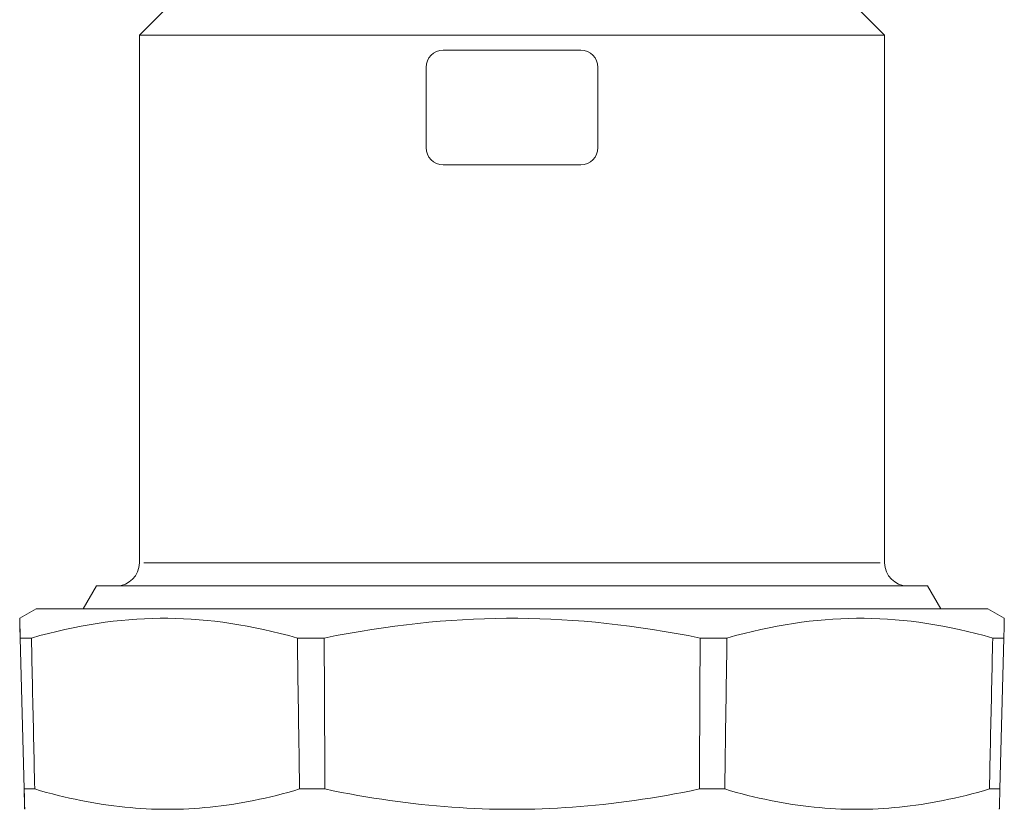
# Model space of a CAD drawing. Header units: millimetres. Extents: x 17747 to 112039, y -74980 to 446921.
# Tile 166 of 256: x 62976 to 63062, y -68408 to -68339. Entities that reach past the tile are written whole.
import ezdxf

# ---------------------------------------------------------------- set-up
doc = ezdxf.new("R2010")
doc.units = ezdxf.units.MM
doc.layers.add('UT_ZARIZENI - ARMATURY', color=6, linetype='Continuous', lineweight=5)

msp = doc.modelspace()

# ---------------------------------------------------------------- linework, layer by layer
at = {"layer": 'UT_ZARIZENI - ARMATURY'}
for p, q in [((62989.079, -68337.062), (62986.079, -68340.062)), ((63048.079, -68337.062), (63051.079, -68340.062)), ((62986.079, -68340.062), (63051.079, -68340.062)), ((62986.079, -68340.062), (62986.079, -68386.112)), ((63051.079, -68340.062), (63051.079, -68386.112)), ((63012.579, -68341.362), (63018.579, -68341.362)), ((63018.579, -68341.362), (63024.579, -68341.362)), ((63011.079, -68349.862), (63011.079, -68342.862)), ((63026.079, -68349.862), (63026.079, -68342.862)), ((63012.579, -68351.362), (63018.579, -68351.362)), ((63018.579, -68351.362), (63024.579, -68351.362)), ((62986.479, -68386.112), (63050.679, -68386.112)), ((62982.329, -68388.112), (62981.174, -68390.112)), ((62982.329, -68388.112), (63054.829, -68388.112)), ((63054.829, -68388.112), (63055.984, -68390.112)), ((62977.079, -68390.112), (62975.643, -68390.941)), ((62977.079, -68390.112), (63060.079, -68390.112)), ((63060.079, -68390.112), (63061.516, -68390.941)), ((62975.643, -68390.943), (62975.642, -68390.943)), ((62975.642, -68390.943), (62975.642, -68390.955)), ((62975.642, -68390.955), (62975.643, -68390.979)), ((62975.643, -68390.955), (62975.643, -68390.943)), ((62975.644, -68390.979), (62975.643, -68390.955)), ((62975.643, -68390.979), (62975.643, -68391.016)), ((62975.643, -68391.016), (62975.644, -68391.065)), ((62975.646, -68391.016), (62975.644, -68390.979)), ((62975.644, -68391.065), (62975.646, -68391.127)), ((62975.647, -68391.065), (62975.646, -68391.016)), ((62975.646, -68391.127), (62975.647, -68391.201)), ((62975.649, -68391.127), (62975.647, -68391.065)), ((62975.647, -68391.201), (62975.649, -68391.287)), ((62975.652, -68391.201), (62975.649, -68391.127)), ((62975.654, -68391.287), (62975.652, -68391.201)), ((62983.794, -68391.201), (62983.104, -68391.287)), ((62984.481, -68391.127), (62983.794, -68391.201)), ((62985.166, -68391.065), (62984.481, -68391.127)), ((62985.848, -68391.016), (62985.166, -68391.065)), ((62986.529, -68390.979), (62985.848, -68391.016)), ((62987.209, -68390.955), (62986.529, -68390.979)), ((62987.889, -68390.943), (62987.209, -68390.955)), ((62988.569, -68390.943), (62987.889, -68390.943)), ((62989.249, -68390.955), (62988.569, -68390.943)), ((62989.93, -68390.979), (62989.249, -68390.955)), ((62990.612, -68391.016), (62989.93, -68390.979)), ((62991.297, -68391.065), (62990.612, -68391.016)), ((62991.984, -68391.127), (62991.297, -68391.065)), ((62992.674, -68391.201), (62991.984, -68391.127)), ((62993.367, -68391.287), (62992.674, -68391.201)), ((63012.317, -68391.201), (63011.339, -68391.287)), ((63013.29, -68391.127), (63012.317, -68391.201)), ((63014.26, -68391.065), (63013.29, -68391.127)), ((63015.226, -68391.016), (63014.26, -68391.065)), ((63016.19, -68390.979), (63015.226, -68391.016)), ((63017.152, -68390.955), (63016.19, -68390.979)), ((63018.113, -68390.943), (63017.152, -68390.955)), ((63019.074, -68390.943), (63018.113, -68390.943)), ((63020.035, -68390.955), (63019.074, -68390.943)), ((63020.997, -68390.979), (63020.035, -68390.955)), ((63021.961, -68391.016), (63020.997, -68390.979)), ((63022.928, -68391.065), (63021.961, -68391.016)), ((63023.897, -68391.127), (63022.928, -68391.065)), ((63024.871, -68391.201), (63023.897, -68391.127)), ((63025.849, -68391.287), (63024.871, -68391.201)), ((63044.509, -68391.201), (63043.816, -68391.287)), ((63045.198, -68391.127), (63044.509, -68391.201)), ((63045.885, -68391.065), (63045.198, -68391.127)), ((63046.569, -68391.016), (63045.885, -68391.065)), ((63047.251, -68390.979), (63046.569, -68391.016)), ((63047.931, -68390.955), (63047.251, -68390.979)), ((63048.611, -68390.943), (63047.931, -68390.955)), ((63049.29, -68390.943), (63048.611, -68390.943)), ((63049.969, -68390.955), (63049.29, -68390.943)), ((63050.649, -68390.979), (63049.969, -68390.955)), ((63051.329, -68391.016), (63050.649, -68390.979)), ((63052.011, -68391.065), (63051.329, -68391.016)), ((63052.696, -68391.127), (63052.011, -68391.065)), ((63053.382, -68391.201), (63052.696, -68391.127)), ((63054.072, -68391.287), (63053.382, -68391.201)), ((63061.51, -68391.233), (63061.509, -68391.294)), ((63061.512, -68391.177), (63061.51, -68391.233)), ((63061.513, -68391.127), (63061.512, -68391.177)), ((63061.514, -68391.084), (63061.513, -68391.127)), ((63061.515, -68391.014), (63061.514, -68391.046)), ((63061.514, -68391.046), (63061.514, -68391.084)), ((63061.516, -68390.968), (63061.515, -68390.988)), ((63061.515, -68390.988), (63061.515, -68391.014)), ((63061.516, -68390.941), (63061.516, -68390.944)), ((63061.516, -68390.944), (63061.516, -68390.953)), ((63061.516, -68390.953), (63061.516, -68390.968)), ((62975.649, -68391.287), (62975.651, -68391.387)), ((62975.651, -68391.387), (62975.654, -68391.499)), ((62975.657, -68391.387), (62975.654, -68391.287)), ((62975.654, -68391.499), (62975.657, -68391.624)), ((62975.66, -68391.499), (62975.657, -68391.387)), ((62975.657, -68391.624), (62975.66, -68391.763)), ((62975.664, -68391.624), (62975.66, -68391.499)), ((62975.66, -68391.763), (62975.664, -68391.915)), ((62975.668, -68391.763), (62975.664, -68391.624)), ((62975.664, -68391.915), (62975.668, -68392.08)), ((62975.672, -68391.915), (62975.668, -68391.763)), ((62975.668, -68392.08), (62975.672, -68392.26)), ((62975.677, -68392.08), (62975.672, -68391.915)), ((62975.682, -68392.26), (62975.677, -68392.08)), ((62978.868, -68392.08), (62978.141, -68392.26)), ((62979.588, -68391.915), (62978.868, -68392.08)), ((62980.302, -68391.763), (62979.588, -68391.915)), ((62981.009, -68391.624), (62980.302, -68391.763)), ((62981.712, -68391.499), (62981.009, -68391.624)), ((62982.41, -68391.387), (62981.712, -68391.499)), ((62983.104, -68391.287), (62982.41, -68391.387)), ((62994.064, -68391.387), (62993.367, -68391.287)), ((62994.766, -68391.499), (62994.064, -68391.387)), ((62995.474, -68391.624), (62994.766, -68391.499)), ((62996.186, -68391.763), (62995.474, -68391.624)), ((62996.906, -68391.915), (62996.186, -68391.763)), ((62997.632, -68392.08), (62996.906, -68391.915)), ((62998.365, -68392.26), (62997.632, -68392.08)), ((63005.331, -68392.08), (63004.299, -68392.26)), ((63006.353, -68391.915), (63005.331, -68392.08)), ((63007.365, -68391.763), (63006.353, -68391.915)), ((63008.37, -68391.624), (63007.365, -68391.763)), ((63009.366, -68391.499), (63008.37, -68391.624)), ((63010.356, -68391.387), (63009.366, -68391.499)), ((63011.339, -68391.287), (63010.356, -68391.387)), ((63026.832, -68391.387), (63025.849, -68391.287)), ((63027.822, -68391.499), (63026.832, -68391.387)), ((63028.818, -68391.624), (63027.822, -68391.499)), ((63029.822, -68391.763), (63028.818, -68391.624)), ((63030.835, -68391.915), (63029.822, -68391.763)), ((63031.857, -68392.08), (63030.835, -68391.915)), ((63032.889, -68392.26), (63031.857, -68392.08)), ((63039.554, -68392.08), (63038.821, -68392.26)), ((63040.279, -68391.915), (63039.554, -68392.08)), ((63040.998, -68391.763), (63040.279, -68391.915)), ((63041.71, -68391.624), (63040.998, -68391.763)), ((63042.417, -68391.499), (63041.71, -68391.624)), ((63043.119, -68391.387), (63042.417, -68391.499)), ((63043.816, -68391.287), (63043.119, -68391.387)), ((63054.765, -68391.387), (63054.072, -68391.287)), ((63055.463, -68391.499), (63054.765, -68391.387)), ((63056.165, -68391.624), (63055.463, -68391.499)), ((63056.872, -68391.763), (63056.165, -68391.624)), ((63057.585, -68391.915), (63056.872, -68391.763)), ((63058.304, -68392.08), (63057.585, -68391.915)), ((63059.031, -68392.26), (63058.304, -68392.08)), ((63061.492, -68392.007), (63061.489, -68392.125)), ((63061.495, -68391.896), (63061.492, -68392.007)), ((63061.497, -68391.791), (63061.495, -68391.896)), ((63061.5, -68391.693), (63061.497, -68391.791)), ((63061.502, -68391.601), (63061.5, -68391.693)), ((63061.504, -68391.515), (63061.502, -68391.601)), ((63061.506, -68391.435), (63061.504, -68391.515)), ((63061.507, -68391.361), (63061.506, -68391.435)), ((63061.509, -68391.294), (63061.507, -68391.361)), ((62975.672, -68392.26), (62975.677, -68392.454)), ((62975.677, -68392.454), (62975.682, -68392.662)), ((62975.687, -68392.454), (62975.682, -68392.26)), ((62976.027, -68405.838), (62975.682, -68392.662)), ((62975.693, -68392.662), (62975.687, -68392.454)), ((62975.693, -68392.662), (62976.665, -68392.662)), ((62975.693, -68392.662), (62976.038, -68405.838)), ((62977.407, -68392.454), (62976.665, -68392.662)), ((62976.665, -68392.662), (62976.677, -68393.212)), ((62978.141, -68392.26), (62977.407, -68392.454)), ((62999.106, -68392.454), (62998.365, -68392.26)), ((62999.857, -68392.662), (62999.106, -68392.454)), ((62999.857, -68392.662), (63002.2, -68392.662)), ((62999.865, -68393.212), (62999.857, -68392.662)), ((63003.255, -68392.454), (63002.2, -68392.662)), ((63002.2, -68392.662), (63002.203, -68393.212)), ((63004.299, -68392.26), (63003.255, -68392.454)), ((63033.932, -68392.454), (63032.889, -68392.26)), ((63034.988, -68392.662), (63033.932, -68392.454)), ((63034.988, -68392.662), (63034.985, -68393.212)), ((63034.988, -68392.662), (63037.33, -68392.662)), ((63037.322, -68393.212), (63037.33, -68392.662)), ((63038.08, -68392.454), (63037.33, -68392.662)), ((63038.821, -68392.26), (63038.08, -68392.454)), ((63059.764, -68392.454), (63059.031, -68392.26)), ((63060.506, -68392.662), (63059.764, -68392.454)), ((63060.494, -68393.212), (63060.506, -68392.662)), ((63060.506, -68392.662), (63061.476, -68392.662)), ((63061.131, -68405.838), (63061.476, -68392.662)), ((63061.48, -68392.518), (63061.476, -68392.662)), ((63061.483, -68392.38), (63061.48, -68392.518)), ((63061.486, -68392.249), (63061.483, -68392.38)), ((63061.489, -68392.125), (63061.486, -68392.249)), ((62976.677, -68393.212), (62976.689, -68393.762)), ((62976.689, -68393.762), (62976.701, -68394.312)), ((62999.873, -68393.762), (62999.865, -68393.212)), ((62999.882, -68394.312), (62999.873, -68393.762)), ((63002.203, -68393.212), (63002.205, -68393.762)), ((63002.205, -68393.762), (63002.208, -68394.312)), ((63034.982, -68393.762), (63034.98, -68394.312)), ((63034.985, -68393.212), (63034.982, -68393.762)), ((63037.305, -68394.312), (63037.314, -68393.762)), ((63037.314, -68393.762), (63037.322, -68393.212)), ((63060.47, -68394.312), (63060.482, -68393.762)), ((63060.482, -68393.762), (63060.494, -68393.212)), ((62976.701, -68394.312), (62976.713, -68394.862)), ((62999.89, -68394.862), (62999.882, -68394.312)), ((63002.208, -68394.312), (63002.211, -68394.862)), ((63034.98, -68394.312), (63034.977, -68394.862)), ((63037.297, -68394.862), (63037.305, -68394.312)), ((63060.458, -68394.862), (63060.47, -68394.312)), ((62976.713, -68394.862), (62976.725, -68395.411)), ((62976.725, -68395.411), (62976.737, -68395.961)), ((62999.898, -68395.411), (62999.89, -68394.862)), ((62999.907, -68395.961), (62999.898, -68395.411)), ((63002.211, -68394.862), (63002.213, -68395.411)), ((63002.213, -68395.411), (63002.216, -68395.961)), ((63034.974, -68395.411), (63034.972, -68395.961)), ((63034.977, -68394.862), (63034.974, -68395.411)), ((63037.28, -68395.961), (63037.289, -68395.411)), ((63037.289, -68395.411), (63037.297, -68394.862)), ((63060.434, -68395.961), (63060.446, -68395.411)), ((63060.446, -68395.411), (63060.458, -68394.862)), ((62976.737, -68395.961), (62976.749, -68396.51)), ((62999.915, -68396.51), (62999.907, -68395.961)), ((63002.216, -68395.961), (63002.219, -68396.51)), ((63034.972, -68395.961), (63034.969, -68396.51)), ((63037.272, -68396.51), (63037.28, -68395.961)), ((63060.422, -68396.51), (63060.434, -68395.961)), ((62976.749, -68396.51), (62976.761, -68397.06)), ((62976.761, -68397.06), (62976.773, -68397.609)), ((62999.923, -68397.06), (62999.915, -68396.51)), ((62999.931, -68397.609), (62999.923, -68397.06)), ((63002.219, -68396.51), (63002.221, -68397.06)), ((63002.221, -68397.06), (63002.224, -68397.609)), ((63034.966, -68397.06), (63034.964, -68397.609)), ((63034.969, -68396.51), (63034.966, -68397.06)), ((63037.256, -68397.609), (63037.264, -68397.06)), ((63037.264, -68397.06), (63037.272, -68396.51)), ((63060.398, -68397.609), (63060.41, -68397.06)), ((63060.41, -68397.06), (63060.422, -68396.51)), ((62976.773, -68397.609), (62976.785, -68398.158)), ((62999.94, -68398.158), (62999.931, -68397.609)), ((63002.224, -68397.609), (63002.227, -68398.158)), ((63034.964, -68397.609), (63034.961, -68398.158)), ((63037.247, -68398.158), (63037.256, -68397.609)), ((63060.386, -68398.158), (63060.398, -68397.609)), ((62976.785, -68398.158), (62976.797, -68398.707)), ((62976.797, -68398.707), (62976.809, -68399.257)), ((62999.948, -68398.707), (62999.94, -68398.158)), ((62999.956, -68399.257), (62999.948, -68398.707)), ((63002.227, -68398.158), (63002.229, -68398.707)), ((63002.229, -68398.707), (63002.232, -68399.257)), ((63034.958, -68398.707), (63034.956, -68399.257)), ((63034.961, -68398.158), (63034.958, -68398.707)), ((63037.231, -68399.257), (63037.239, -68398.707)), ((63037.239, -68398.707), (63037.247, -68398.158)), ((63060.362, -68399.257), (63060.374, -68398.707)), ((63060.374, -68398.707), (63060.386, -68398.158)), ((62976.809, -68399.257), (62976.821, -68399.805)), ((62976.821, -68399.805), (62976.833, -68400.354)), ((62999.965, -68399.805), (62999.956, -68399.257)), ((62999.973, -68400.354), (62999.965, -68399.805)), ((63002.232, -68399.257), (63002.235, -68399.805)), ((63002.235, -68399.805), (63002.237, -68400.354)), ((63034.953, -68399.805), (63034.95, -68400.354)), ((63034.956, -68399.257), (63034.953, -68399.805)), ((63037.214, -68400.354), (63037.222, -68399.805)), ((63037.222, -68399.805), (63037.231, -68399.257)), ((63060.338, -68400.354), (63060.35, -68399.805)), ((63060.35, -68399.805), (63060.362, -68399.257)), ((62976.833, -68400.354), (62976.845, -68400.903)), ((62999.981, -68400.903), (62999.973, -68400.354)), ((63002.237, -68400.354), (63002.24, -68400.903)), ((63034.95, -68400.354), (63034.948, -68400.903)), ((63037.206, -68400.903), (63037.214, -68400.354)), ((63060.326, -68400.903), (63060.338, -68400.354)), ((62976.845, -68400.903), (62976.857, -68401.452)), ((62976.857, -68401.452), (62976.869, -68402)), ((62999.989, -68401.452), (62999.981, -68400.903)), ((62999.998, -68402), (62999.989, -68401.452)), ((63002.24, -68400.903), (63002.243, -68401.452)), ((63002.243, -68401.452), (63002.245, -68402)), ((63034.945, -68401.452), (63034.942, -68402)), ((63034.948, -68400.903), (63034.945, -68401.452)), ((63037.189, -68402), (63037.198, -68401.452)), ((63037.198, -68401.452), (63037.206, -68400.903)), ((63060.302, -68402), (63060.314, -68401.452)), ((63060.314, -68401.452), (63060.326, -68400.903)), ((62976.869, -68402), (62976.881, -68402.549)), ((63000.006, -68402.549), (62999.998, -68402)), ((63002.245, -68402), (63002.248, -68402.549)), ((63034.942, -68402), (63034.94, -68402.549)), ((63037.181, -68402.549), (63037.189, -68402)), ((63060.29, -68402.549), (63060.302, -68402)), ((62976.881, -68402.549), (62976.894, -68403.097)), ((62976.894, -68403.097), (62976.906, -68403.645)), ((63000.014, -68403.097), (63000.006, -68402.549)), ((63000.022, -68403.645), (63000.014, -68403.097)), ((63002.248, -68402.549), (63002.251, -68403.097)), ((63002.251, -68403.097), (63002.253, -68403.645)), ((63034.937, -68403.097), (63034.934, -68403.645)), ((63034.94, -68402.549), (63034.937, -68403.097)), ((63037.164, -68403.645), (63037.173, -68403.097)), ((63037.173, -68403.097), (63037.181, -68402.549)), ((63060.265, -68403.645), (63060.277, -68403.097)), ((63060.277, -68403.097), (63060.29, -68402.549)), ((62976.906, -68403.645), (62976.918, -68404.194)), ((63000.031, -68404.194), (63000.022, -68403.645)), ((63002.253, -68403.645), (63002.256, -68404.194)), ((63034.934, -68403.645), (63034.932, -68404.194)), ((63037.156, -68404.194), (63037.164, -68403.645)), ((63060.253, -68404.194), (63060.265, -68403.645)), ((62976.918, -68404.194), (62976.93, -68404.742)), ((62976.93, -68404.742), (62976.942, -68405.29)), ((63000.039, -68404.742), (63000.031, -68404.194)), ((63000.047, -68405.29), (63000.039, -68404.742)), ((63002.256, -68404.194), (63002.259, -68404.742)), ((63002.259, -68404.742), (63002.261, -68405.29)), ((63034.929, -68404.742), (63034.926, -68405.29)), ((63034.932, -68404.194), (63034.929, -68404.742)), ((63037.14, -68405.29), (63037.148, -68404.742)), ((63037.148, -68404.742), (63037.156, -68404.194)), ((63060.229, -68405.29), (63060.241, -68404.742)), ((63060.241, -68404.742), (63060.253, -68404.194)), ((62976.031, -68405.987), (62976.027, -68405.838)), ((62976.954, -68405.838), (62976.038, -68405.838)), ((62976.038, -68405.838), (62976.042, -68405.987)), ((62976.942, -68405.29), (62976.954, -68405.838)), ((62976.954, -68405.838), (62977.471, -68405.987)), ((63000.055, -68405.838), (62999.544, -68405.987)), ((63000.055, -68405.838), (63000.047, -68405.29)), ((63000.055, -68405.838), (63002.264, -68405.838)), ((63002.261, -68405.29), (63002.264, -68405.838)), ((63002.991, -68405.987), (63002.264, -68405.838)), ((63034.924, -68405.838), (63034.196, -68405.987)), ((63034.926, -68405.29), (63034.924, -68405.838)), ((63034.924, -68405.838), (63037.131, -68405.838)), ((63037.131, -68405.838), (63037.14, -68405.29)), ((63037.643, -68405.987), (63037.131, -68405.838)), ((63059.701, -68405.987), (63060.217, -68405.838)), ((63060.217, -68405.838), (63060.229, -68405.29)), ((63061.131, -68405.838), (63060.217, -68405.838)), ((63061.127, -68405.987), (63061.131, -68405.838)), ((62976.035, -68406.13), (62976.031, -68405.987)), ((62976.039, -68406.265), (62976.035, -68406.13)), ((62976.043, -68406.394), (62976.039, -68406.265)), ((62976.042, -68405.987), (62976.045, -68406.13)), ((62976.046, -68406.515), (62976.043, -68406.394)), ((62976.045, -68406.13), (62976.049, -68406.265)), ((62976.049, -68406.63), (62976.046, -68406.515)), ((62976.049, -68406.265), (62976.052, -68406.394)), ((62976.052, -68406.738), (62976.049, -68406.63)), ((62976.052, -68406.394), (62976.055, -68406.515)), ((62976.055, -68406.515), (62976.058, -68406.63)), ((62976.058, -68406.63), (62976.06, -68406.738)), ((62977.471, -68405.987), (62977.983, -68406.13)), ((62977.983, -68406.13), (62978.492, -68406.265)), ((62978.492, -68406.265), (62978.996, -68406.394)), ((62978.996, -68406.394), (62979.496, -68406.515)), ((62979.496, -68406.515), (62979.993, -68406.63)), ((62979.993, -68406.63), (62980.486, -68406.738)), ((62997.046, -68406.63), (62996.556, -68406.738)), ((62997.538, -68406.515), (62997.046, -68406.63)), ((62998.034, -68406.394), (62997.538, -68406.515)), ((62998.533, -68406.265), (62998.034, -68406.394)), ((62999.037, -68406.13), (62998.533, -68406.265)), ((62999.544, -68405.987), (62999.037, -68406.13)), ((63003.712, -68406.13), (63002.991, -68405.987)), ((63004.427, -68406.265), (63003.712, -68406.13)), ((63005.136, -68406.394), (63004.427, -68406.265)), ((63005.841, -68406.515), (63005.136, -68406.394)), ((63006.54, -68406.63), (63005.841, -68406.515)), ((63007.234, -68406.738), (63006.54, -68406.63)), ((63030.648, -68406.63), (63029.953, -68406.738)), ((63031.347, -68406.515), (63030.648, -68406.63)), ((63032.051, -68406.394), (63031.347, -68406.515)), ((63032.761, -68406.265), (63032.051, -68406.394)), ((63033.476, -68406.13), (63032.761, -68406.265)), ((63034.196, -68405.987), (63033.476, -68406.13)), ((63038.149, -68406.13), (63037.643, -68405.987)), ((63038.652, -68406.265), (63038.149, -68406.13)), ((63039.152, -68406.394), (63038.652, -68406.265)), ((63039.647, -68406.515), (63039.152, -68406.394)), ((63040.139, -68406.63), (63039.647, -68406.515)), ((63040.628, -68406.738), (63040.139, -68406.63)), ((63056.687, -68406.738), (63057.18, -68406.63)), ((63057.18, -68406.63), (63057.677, -68406.515)), ((63057.677, -68406.515), (63058.177, -68406.394)), ((63058.177, -68406.394), (63058.68, -68406.265)), ((63058.68, -68406.265), (63059.188, -68406.13)), ((63059.188, -68406.13), (63059.701, -68405.987)), ((63061.106, -68406.737), (63061.109, -68406.629)), ((63061.109, -68406.629), (63061.112, -68406.514)), ((63061.112, -68406.514), (63061.116, -68406.393)), ((63061.116, -68406.393), (63061.119, -68406.265)), ((63061.119, -68406.265), (63061.123, -68406.13)), ((63061.123, -68406.13), (63061.127, -68405.987)), ((62976.055, -68406.839), (62976.052, -68406.738)), ((62976.058, -68406.934), (62976.055, -68406.839)), ((62976.061, -68407.022), (62976.058, -68406.934)), ((62976.06, -68406.738), (62976.063, -68406.839)), ((62976.063, -68407.104), (62976.061, -68407.022)), ((62976.063, -68406.839), (62976.065, -68406.934)), ((62976.065, -68407.18), (62976.063, -68407.104)), ((62976.065, -68406.934), (62976.067, -68407.022)), ((62976.067, -68407.25), (62976.065, -68407.18)), ((62976.067, -68407.022), (62976.069, -68407.104)), ((62976.069, -68407.313), (62976.067, -68407.25)), ((62976.069, -68407.104), (62976.071, -68407.18)), ((62976.071, -68407.37), (62976.069, -68407.313)), ((62976.071, -68407.18), (62976.072, -68407.25)), ((62976.072, -68407.421), (62976.071, -68407.37)), ((62976.072, -68407.25), (62976.074, -68407.313)), ((62976.074, -68407.466), (62976.072, -68407.421)), ((62976.074, -68407.313), (62976.075, -68407.37)), ((62976.075, -68407.505), (62976.074, -68407.466)), ((62976.075, -68407.37), (62976.076, -68407.421)), ((62976.076, -68407.537), (62976.075, -68407.505)), ((62976.076, -68407.421), (62976.077, -68407.466)), ((62976.077, -68407.564), (62976.076, -68407.537)), ((62976.077, -68407.466), (62976.078, -68407.505)), ((62976.078, -68407.585), (62976.077, -68407.564)), ((62976.078, -68407.505), (62976.078, -68407.537)), ((62976.078, -68407.537), (62976.079, -68407.564)), ((62976.079, -68407.564), (62976.079, -68407.585)), ((62980.486, -68406.738), (62980.976, -68406.839)), ((62980.976, -68406.839), (62981.463, -68406.934)), ((62981.463, -68406.934), (62981.948, -68407.022)), ((62981.948, -68407.022), (62982.429, -68407.104)), ((62982.429, -68407.104), (62982.909, -68407.18)), ((62982.909, -68407.18), (62983.386, -68407.25)), ((62983.386, -68407.25), (62983.861, -68407.313)), ((62983.861, -68407.313), (62984.334, -68407.37)), ((62984.334, -68407.37), (62984.805, -68407.421)), ((62984.805, -68407.421), (62985.275, -68407.466)), ((62985.275, -68407.466), (62985.744, -68407.505)), ((62985.744, -68407.505), (62986.211, -68407.537)), ((62986.211, -68407.537), (62986.678, -68407.564)), ((62986.678, -68407.564), (62987.143, -68407.585)), ((62990.395, -68407.564), (62989.93, -68407.585)), ((62990.861, -68407.537), (62990.395, -68407.564)), ((62991.327, -68407.505), (62990.861, -68407.537)), ((62991.794, -68407.466), (62991.327, -68407.505)), ((62992.263, -68407.421), (62991.794, -68407.466)), ((62992.732, -68407.37), (62992.263, -68407.421)), ((62993.203, -68407.313), (62992.732, -68407.37)), ((62993.676, -68407.25), (62993.203, -68407.313)), ((62994.15, -68407.18), (62993.676, -68407.25)), ((62994.627, -68407.104), (62994.15, -68407.18)), ((62995.105, -68407.022), (62994.627, -68407.104)), ((62995.586, -68406.934), (62995.105, -68407.022)), ((62996.07, -68406.839), (62995.586, -68406.934)), ((62996.556, -68406.738), (62996.07, -68406.839)), ((63007.925, -68406.839), (63007.234, -68406.738)), ((63008.611, -68406.934), (63007.925, -68406.839)), ((63009.293, -68407.022), (63008.611, -68406.934)), ((63009.972, -68407.104), (63009.293, -68407.022)), ((63010.647, -68407.18), (63009.972, -68407.104)), ((63011.32, -68407.25), (63010.647, -68407.18)), ((63011.99, -68407.313), (63011.32, -68407.25)), ((63012.657, -68407.37), (63011.99, -68407.313)), ((63013.322, -68407.421), (63012.657, -68407.37)), ((63013.986, -68407.466), (63013.322, -68407.421)), ((63014.647, -68407.505), (63013.986, -68407.466)), ((63015.307, -68407.537), (63014.647, -68407.505)), ((63015.966, -68407.564), (63015.307, -68407.537)), ((63016.624, -68407.585), (63015.966, -68407.564)), ((63021.222, -68407.564), (63020.564, -68407.585)), ((63021.88, -68407.537), (63021.222, -68407.564)), ((63022.54, -68407.505), (63021.88, -68407.537)), ((63023.202, -68407.466), (63022.54, -68407.505)), ((63023.865, -68407.421), (63023.202, -68407.466)), ((63024.53, -68407.37), (63023.865, -68407.421)), ((63025.198, -68407.313), (63024.53, -68407.37)), ((63025.867, -68407.25), (63025.198, -68407.313)), ((63026.54, -68407.18), (63025.867, -68407.25)), ((63027.216, -68407.104), (63026.54, -68407.18)), ((63027.894, -68407.022), (63027.216, -68407.104)), ((63028.577, -68406.934), (63027.894, -68407.022)), ((63029.263, -68406.839), (63028.577, -68406.934)), ((63029.953, -68406.738), (63029.263, -68406.839)), ((63041.114, -68406.839), (63040.628, -68406.738)), ((63041.597, -68406.934), (63041.114, -68406.839)), ((63042.078, -68407.022), (63041.597, -68406.934)), ((63042.556, -68407.104), (63042.078, -68407.022)), ((63043.033, -68407.18), (63042.556, -68407.104)), ((63043.507, -68407.25), (63043.033, -68407.18)), ((63043.979, -68407.313), (63043.507, -68407.25)), ((63044.45, -68407.37), (63043.979, -68407.313)), ((63044.919, -68407.421), (63044.45, -68407.37)), ((63045.387, -68407.466), (63044.919, -68407.421)), ((63045.854, -68407.505), (63045.387, -68407.466)), ((63046.32, -68407.537), (63045.854, -68407.505)), ((63046.785, -68407.564), (63046.32, -68407.537)), ((63047.249, -68407.585), (63046.785, -68407.564)), ((63050.035, -68407.585), (63050.5, -68407.564)), ((63050.5, -68407.564), (63050.966, -68407.537)), ((63050.966, -68407.537), (63051.433, -68407.505)), ((63051.433, -68407.505), (63051.902, -68407.466)), ((63051.902, -68407.466), (63052.371, -68407.421)), ((63052.371, -68407.421), (63052.842, -68407.37)), ((63052.842, -68407.37), (63053.315, -68407.313)), ((63053.315, -68407.313), (63053.79, -68407.25)), ((63053.79, -68407.25), (63054.266, -68407.18)), ((63054.266, -68407.18), (63054.745, -68407.104)), ((63054.745, -68407.104), (63055.227, -68407.022)), ((63055.227, -68407.022), (63055.711, -68406.934)), ((63055.711, -68406.934), (63056.197, -68406.839)), ((63056.197, -68406.839), (63056.687, -68406.738)), ((63061.081, -68407.564), (63061.082, -68407.537)), ((63061.081, -68407.585), (63061.081, -68407.564)), ((63061.082, -68407.537), (63061.083, -68407.504)), ((63061.083, -68407.504), (63061.085, -68407.465)), ((63061.085, -68407.465), (63061.086, -68407.42)), ((63061.086, -68407.42), (63061.088, -68407.369)), ((63061.088, -68407.369), (63061.089, -68407.312)), ((63061.089, -68407.312), (63061.091, -68407.249)), ((63061.091, -68407.249), (63061.093, -68407.179)), ((63061.093, -68407.179), (63061.095, -68407.104)), ((63061.095, -68407.104), (63061.098, -68407.022)), ((63061.098, -68407.022), (63061.1, -68406.933)), ((63061.1, -68406.933), (63061.103, -68406.838)), ((63061.103, -68406.838), (63061.106, -68406.737)), ((62976.078, -68407.6), (62976.078, -68407.585)), ((62976.079, -68407.609), (62976.078, -68407.6)), ((62976.079, -68407.585), (62976.079, -68407.6)), ((62976.079, -68407.6), (62976.079, -68407.609)), ((62976.079, -68407.609), (62976.079, -68407.612)), ((62976.079, -68407.612), (62976.079, -68407.609)), ((62987.143, -68407.585), (62987.608, -68407.6)), ((62987.608, -68407.6), (62988.073, -68407.609)), ((62988.073, -68407.609), (62988.537, -68407.612)), ((62989.002, -68407.609), (62988.537, -68407.612)), ((62989.466, -68407.6), (62989.002, -68407.609)), ((62989.93, -68407.585), (62989.466, -68407.6)), ((63017.281, -68407.6), (63016.624, -68407.585)), ((63017.937, -68407.609), (63017.281, -68407.6)), ((63018.594, -68407.612), (63017.937, -68407.609)), ((63019.25, -68407.609), (63018.594, -68407.612)), ((63019.907, -68407.6), (63019.25, -68407.609)), ((63020.564, -68407.585), (63019.907, -68407.6)), ((63047.714, -68407.6), (63047.249, -68407.585)), ((63048.178, -68407.609), (63047.714, -68407.6)), ((63048.641, -68407.612), (63048.178, -68407.609)), ((63048.641, -68407.612), (63049.105, -68407.609)), ((63049.105, -68407.609), (63049.57, -68407.6)), ((63049.57, -68407.6), (63050.035, -68407.585)), ((63061.079, -68407.609), (63061.08, -68407.6)), ((63061.079, -68407.612), (63061.079, -68407.609)), ((63061.08, -68407.6), (63061.081, -68407.585))]:
    msp.add_line(p, q, dxfattribs=at)
for centre, radius, start, end in [((63012.579, -68342.862), 1.5, 90, 180), ((63024.579, -68342.862), 1.5, 0, 90), ((63012.579, -68349.862), 1.5, 180, 270), ((63024.579, -68349.862), 1.5, 270, 0), ((62984.079, -68386.112), 2, 270, 0), ((63053.079, -68386.112), 2, 180, 270)]:
    msp.add_arc(centre, radius, start, end, dxfattribs=at)

doc.saveas('drawing.dxf')
